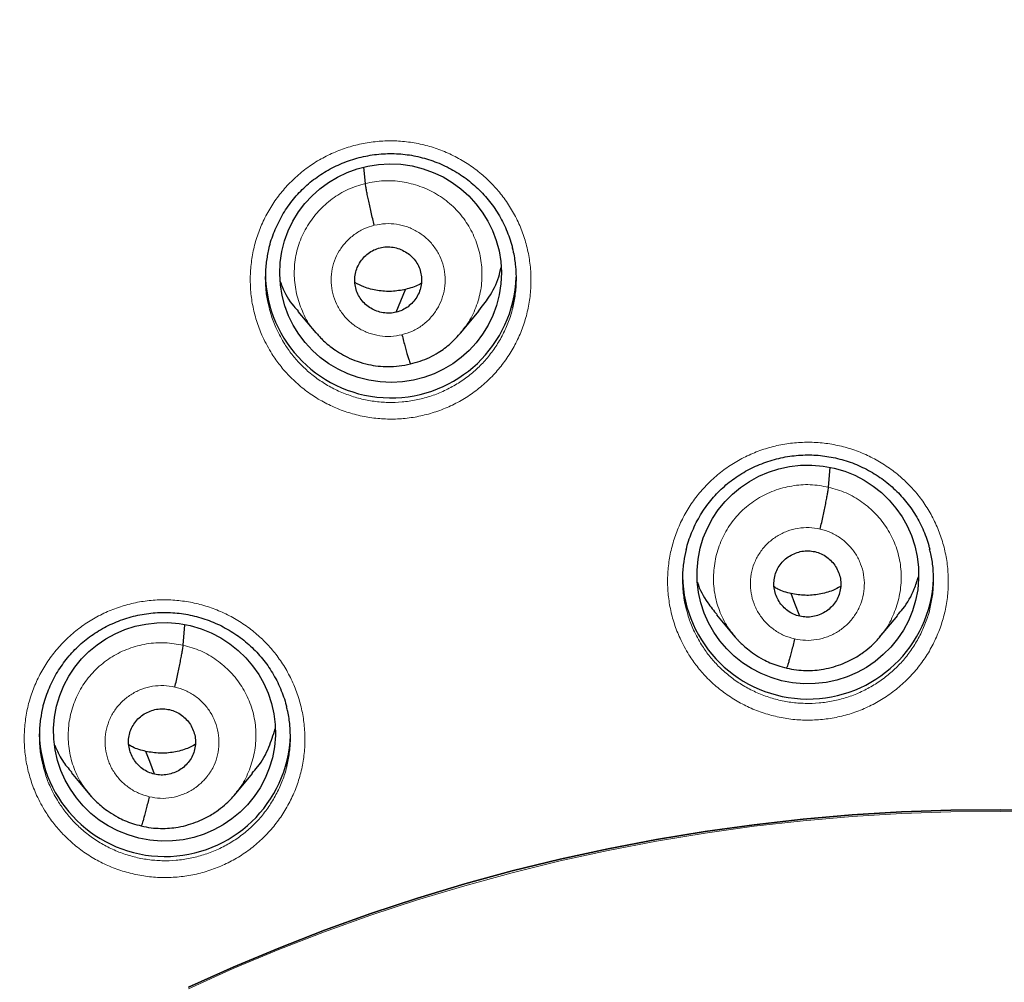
# Model space of a CAD drawing. Header units: millimetres. Extents: x 8 to 1465, y 12 to 1156.
# Tile 72 of 168: x 573 to 586, y 1098 to 1111. Entities that reach past the tile are written whole.
import ezdxf

# ---------------------------------------------------------------- set-up
doc = ezdxf.new("R2010")
doc.units = ezdxf.units.MM

msp = doc.modelspace()

# ---------------------------------------------------------------- linework, layer by layer
at = {"color": 7, "linetype": 'Continuous', "lineweight": 30}
for p, q in [((577.464, 1108.618), (577.443, 1108.84)), ((577.882, 1106.875), (578.008, 1107.184)), ((576.549, 1106.887), (576.793, 1106.594)), ((578.755, 1106.594), (579, 1106.888)), ((583.735, 1104.507), (583.759, 1104.772)), ((582.22, 1102.776), (582.466, 1102.481)), ((574.997, 1102.367), (575.021, 1102.642)), ((584.428, 1102.476), (584.673, 1102.769)), ((582.47, 1102.485), (582.463, 1102.494)), ((573.481, 1100.641), (573.727, 1100.346)), ((575.69, 1100.336), (575.935, 1100.629)), ((573.731, 1100.349), (573.724, 1100.358))]:
    msp.add_line(p, q, dxfattribs=at)
at = {"color": 7, "linetype": 'Continuous', "lineweight": 30, "flags": 128}
for points in [[(583.347, 1102.758), (583.281, 1102.93), (583.229, 1103.065)], [(574.608, 1100.62), (574.543, 1100.792), (574.491, 1100.928)], [(586.726, 1100.127), (586.058, 1100.138), (585.391, 1100.132), (584.723, 1100.109), (584.057, 1100.068), (583.391, 1100.011), (582.728, 1099.936), (582.067, 1099.845), (581.408, 1099.736), (580.753, 1099.61), (580.101, 1099.468), (579.453, 1099.309), (578.81, 1099.133), (578.171, 1098.941), (577.538, 1098.732), (576.911, 1098.507), (576.29, 1098.266), (575.675, 1098.009), (575.068, 1097.737)], [(575.068, 1097.737), (575.675, 1098.009), (576.29, 1098.266), (576.911, 1098.507), (577.538, 1098.732), (578.171, 1098.941), (578.81, 1099.133), (579.453, 1099.309), (580.101, 1099.468), (580.753, 1099.61), (581.408, 1099.736), (582.067, 1099.845), (582.728, 1099.936), (583.391, 1100.011), (584.057, 1100.068), (584.723, 1100.109), (585.391, 1100.132), (586.058, 1100.138), (586.726, 1100.127)]]:
    msp.add_lwpolyline(points, dxfattribs=at)
at = {"color": 252, "linetype": 'Continuous', "lineweight": 0, "flags": 128}
msp.add_lwpolyline([(575.068, 1097.714), (575.675, 1097.987), (576.29, 1098.244), (576.911, 1098.485), (577.538, 1098.709), (578.171, 1098.918), (578.81, 1099.11), (579.453, 1099.286), (580.101, 1099.445), (580.753, 1099.588), (581.408, 1099.713), (582.066, 1099.822), (582.728, 1099.914), (583.391, 1099.988), (584.056, 1100.046), (584.723, 1100.086), (585.39, 1100.109), (586.058, 1100.115), (586.726, 1100.104)], dxfattribs=at)
at = {"color": 7, "linetype": 'Continuous', "lineweight": 30}
for centre, radius, start, end in [((577.809, 1107.415), 1.7, 180.8488, 357.7592), ((583.458, 1103.338), 1.701, 181.4279, 357.5236), ((574.749, 1101.206), 1.701, 181.3779, 357.952)]:
    msp.add_arc(centre, radius, start, end, dxfattribs=at)
for centre, major_axis, ratio in [((577.805, 1107.404), (1.494, -0.143), 0.986246), ((583.456, 1103.325), (1.5, -0.056), 0.987022), ((574.744, 1101.193), (1.489, -0.201), 0.984919)]:
    msp.add_ellipse(centre, major_axis=major_axis, ratio=ratio, dxfattribs=at)
at = {"color": 252, "linetype": 'Continuous', "lineweight": 0}
for points, knots in [([(586.116, 1123.851), (584.724, 1123.816), (581.94, 1123.746), (577.798, 1123.182), (573.72, 1122.287), (569.739, 1121.035), (565.887, 1119.444), (562.193, 1117.525), (558.687, 1115.292), (555.395, 1112.764), (552.343, 1109.961), (549.556, 1106.903), (547.056, 1103.616), (544.861, 1100.124), (542.989, 1096.456), (541.455, 1092.64), (540.271, 1088.705), (539.443, 1084.683), (538.994, 1080.606), (538.875, 1076.973), (539.063, 1074.719), (539.138, 1073.826)], [0, 0, 0, 0, 0.053604, 0.107209, 0.160813, 0.214418, 0.268022, 0.321627, 0.375231, 0.428835, 0.48244, 0.536044, 0.589649, 0.643253, 0.696858, 0.750462, 0.804067, 0.857671, 0.911275, 0.96488, 1, 1, 1, 1]), ([(586.116, 1123.851), (587.508, 1123.816), (590.291, 1123.746), (594.434, 1123.182), (598.512, 1122.287), (602.492, 1121.035), (606.345, 1119.444), (610.038, 1117.525), (613.545, 1115.292), (616.837, 1112.764), (619.888, 1109.961), (622.675, 1106.903), (625.176, 1103.616), (627.371, 1100.124), (629.243, 1096.456), (630.777, 1092.64), (631.961, 1088.705), (632.789, 1084.683), (633.239, 1080.606), (633.356, 1076.897), (633.16, 1074.567), (633.078, 1073.598)], [0, 0, 0, 0, 0.053445, 0.106889, 0.160334, 0.213779, 0.267223, 0.320668, 0.374113, 0.427557, 0.481002, 0.534447, 0.587891, 0.641336, 0.694781, 0.748225, 0.80167, 0.855115, 0.908559, 0.962004, 1, 1, 1, 1]), ([(576.199, 1106.31), (576.155, 1106.385), (576.076, 1106.521), (575.994, 1106.735), (575.939, 1106.941), (575.908, 1107.151), (575.902, 1107.363), (575.919, 1107.575), (575.96, 1107.784), (576.025, 1107.986), (576.113, 1108.18), (576.221, 1108.363), (576.35, 1108.532), (576.497, 1108.686), (576.66, 1108.823), (576.839, 1108.94), (577.029, 1109.037), (577.229, 1109.112), (577.436, 1109.164), (577.648, 1109.193), (577.861, 1109.199), (578.074, 1109.18), (578.284, 1109.138), (578.487, 1109.073), (578.682, 1108.986), (578.866, 1108.877), (579.033, 1108.752), (579.182, 1108.613), (579.316, 1108.459), (579.434, 1108.287), (579.535, 1108.099), (579.614, 1107.902), (579.669, 1107.696), (579.702, 1107.486), (579.71, 1107.274), (579.694, 1107.062), (579.654, 1106.853), (579.591, 1106.65), (579.505, 1106.456), (579.398, 1106.272), (579.271, 1106.102), (579.125, 1105.947), (578.962, 1105.809), (578.785, 1105.69), (578.595, 1105.592), (578.396, 1105.516), (578.189, 1105.462), (577.978, 1105.431), (577.764, 1105.425), (577.551, 1105.441), (577.341, 1105.482), (577.137, 1105.546), (576.941, 1105.632), (576.757, 1105.739), (576.585, 1105.866), (576.435, 1106.006), (576.305, 1106.154), (576.234, 1106.258), (576.199, 1106.31)], [0, 0, 0, 0, 0.021943, 0.039849, 0.057811, 0.075717, 0.093631, 0.111603, 0.129518, 0.147425, 0.16539, 0.183298, 0.201187, 0.219132, 0.23702, 0.254885, 0.272807, 0.290672, 0.308519, 0.326424, 0.344271, 0.362115, 0.380016, 0.39786, 0.415715, 0.433628, 0.451484, 0.468202, 0.484921, 0.502833, 0.520802, 0.538713, 0.556625, 0.574594, 0.592505, 0.610419, 0.628391, 0.646305, 0.664208, 0.682168, 0.70007, 0.717951, 0.735889, 0.75377, 0.771628, 0.789544, 0.807402, 0.825247, 0.843148, 0.860993, 0.878839, 0.896742, 0.914588, 0.93245, 0.950368, 0.96823, 0.984115, 1, 1, 1, 1]), ([(577.464, 1108.618), (577.546, 1108.634), (577.71, 1108.665), (577.962, 1108.648), (578.205, 1108.587), (578.432, 1108.481), (578.634, 1108.332), (578.802, 1108.148), (578.929, 1107.933), (579.012, 1107.699), (579.049, 1107.454), (579.039, 1107.206), (578.977, 1106.966), (578.881, 1106.756), (578.788, 1106.642), (578.748, 1106.592)], [0, 0, 0, 0, 0.078384, 0.15666, 0.23497, 0.313253, 0.391525, 0.469732, 0.547897, 0.626165, 0.704433, 0.782598, 0.860804, 0.939076, 1, 1, 1, 1]), ([(576.797, 1106.597), (576.781, 1106.614), (576.708, 1106.691), (576.617, 1106.86), (576.532, 1107.092), (576.495, 1107.338), (576.505, 1107.585), (576.566, 1107.826), (576.674, 1108.05), (576.824, 1108.249), (577.01, 1108.415), (577.224, 1108.546), (577.384, 1108.594), (577.464, 1108.618)], [0, 0, 0, 0, 0.027655, 0.124772, 0.222017, 0.319261, 0.416378, 0.513546, 0.610796, 0.708059, 0.805356, 0.902611, 1, 1, 1, 1]), ([(577.959, 1106.57), (577.909, 1106.561), (577.81, 1106.542), (577.657, 1106.552), (577.51, 1106.588), (577.372, 1106.653), (577.25, 1106.743), (577.148, 1106.855), (577.069, 1106.985), (577.018, 1107.127), (576.996, 1107.276), (577.004, 1107.426), (577.041, 1107.572), (577.106, 1107.708), (577.197, 1107.829), (577.31, 1107.929), (577.44, 1108.008), (577.537, 1108.037), (577.585, 1108.052)], [0, 0, 0, 0, 0.062503, 0.125005, 0.187506, 0.250005, 0.312506, 0.375004, 0.437505, 0.500002, 0.562502, 0.625001, 0.687503, 0.750002, 0.812504, 0.875, 0.937502, 1, 1, 1, 1]), ([(577.585, 1108.052), (577.635, 1108.061), (577.735, 1108.08), (577.887, 1108.07), (578.035, 1108.034), (578.172, 1107.969), (578.295, 1107.879), (578.397, 1107.767), (578.475, 1107.637), (578.526, 1107.496), (578.548, 1107.347), (578.54, 1107.196), (578.503, 1107.05), (578.438, 1106.914), (578.347, 1106.793), (578.234, 1106.693), (578.104, 1106.614), (578.007, 1106.585), (577.959, 1106.57)], [0, 0, 0, 0, 0.062498, 0.125, 0.187496, 0.249998, 0.312497, 0.374999, 0.437498, 0.499998, 0.562495, 0.624996, 0.687494, 0.749995, 0.812494, 0.874995, 0.937497, 1, 1, 1, 1]), ([(576.16, 1106.941), (576.17, 1106.902), (576.195, 1106.802), (576.261, 1106.633), (576.332, 1106.511), (576.371, 1106.443)], [0, 0, 0, 0, 0.221772, 0.571467, 1, 1, 1, 1]), ([(576.371, 1106.443), (576.402, 1106.397), (576.466, 1106.303), (576.582, 1106.171), (576.716, 1106.045), (576.87, 1105.932), (577.035, 1105.836), (577.21, 1105.759), (577.393, 1105.702), (577.58, 1105.665), (577.771, 1105.65), (577.962, 1105.656), (578.151, 1105.683), (578.336, 1105.731), (578.515, 1105.8), (578.684, 1105.888), (578.842, 1105.994), (578.988, 1106.117), (579.119, 1106.256), (579.232, 1106.409), (579.329, 1106.573), (579.404, 1106.748), (579.447, 1106.869), (579.459, 1106.933), (579.459, 1106.934)], [0, 0, 0, 0, 0.042701, 0.085403, 0.13342, 0.181591, 0.229608, 0.277567, 0.325679, 0.373638, 0.421596, 0.469706, 0.517663, 0.565656, 0.613803, 0.661796, 0.709853, 0.758064, 0.806121, 0.854242, 0.902516, 0.950637, 0.998793, 1, 1, 1, 1]), ([(581.846, 1102.236), (581.803, 1102.31), (581.725, 1102.445), (581.644, 1102.657), (581.59, 1102.862), (581.559, 1103.072), (581.553, 1103.284), (581.571, 1103.495), (581.612, 1103.703), (581.677, 1103.905), (581.765, 1104.099), (581.873, 1104.282), (582.002, 1104.451), (582.15, 1104.605), (582.313, 1104.742), (582.492, 1104.859), (582.682, 1104.956), (582.882, 1105.031), (583.089, 1105.083), (583.301, 1105.112), (583.515, 1105.118), (583.728, 1105.099), (583.938, 1105.057), (584.142, 1104.992), (584.336, 1104.904), (584.52, 1104.796), (584.687, 1104.671), (584.835, 1104.532), (584.969, 1104.378), (585.087, 1104.207), (585.187, 1104.019), (585.266, 1103.822), (585.321, 1103.617), (585.353, 1103.407), (585.361, 1103.195), (585.345, 1102.984), (585.305, 1102.775), (585.241, 1102.573), (585.155, 1102.379), (585.048, 1102.195), (584.92, 1102.025), (584.774, 1101.87), (584.611, 1101.732), (584.434, 1101.613), (584.244, 1101.515), (584.044, 1101.439), (583.838, 1101.385), (583.626, 1101.355), (583.412, 1101.348), (583.199, 1101.365), (582.989, 1101.406), (582.785, 1101.469), (582.589, 1101.555), (582.405, 1101.662), (582.233, 1101.789), (582.083, 1101.929), (581.952, 1102.078), (581.881, 1102.183), (581.846, 1102.236)], [0, 0, 0, 0, 0.021594, 0.039486, 0.057435, 0.075327, 0.093231, 0.111191, 0.129094, 0.146997, 0.164958, 0.182861, 0.200754, 0.218705, 0.236598, 0.254474, 0.272408, 0.290284, 0.308145, 0.326063, 0.343924, 0.361777, 0.379687, 0.39754, 0.415397, 0.433311, 0.451168, 0.467881, 0.484595, 0.502494, 0.52045, 0.53835, 0.556249, 0.574205, 0.592104, 0.610008, 0.62797, 0.645874, 0.663775, 0.681734, 0.699635, 0.717523, 0.735469, 0.753357, 0.771228, 0.789156, 0.807027, 0.824885, 0.842799, 0.860656, 0.87851, 0.89642, 0.914273, 0.932133, 0.95005, 0.96791, 0.983955, 1, 1, 1, 1]), ([(582.463, 1102.494), (582.43, 1102.533), (582.345, 1102.636), (582.252, 1102.833), (582.185, 1103.071), (582.171, 1103.319), (582.204, 1103.565), (582.283, 1103.8), (582.406, 1104.016), (582.571, 1104.203), (582.769, 1104.355), (582.995, 1104.465), (583.237, 1104.529), (583.488, 1104.55), (583.653, 1104.521), (583.735, 1104.507)], [0, 0, 0, 0, 0.04881, 0.128092, 0.207307, 0.286482, 0.365761, 0.445038, 0.524209, 0.603424, 0.682706, 0.761998, 0.841319, 0.920606, 1, 1, 1, 1]), ([(583.735, 1104.507), (583.816, 1104.484), (583.976, 1104.438), (584.193, 1104.31), (584.382, 1104.147), (584.536, 1103.951), (584.647, 1103.728), (584.712, 1103.489), (584.727, 1103.241), (584.694, 1102.995), (584.613, 1102.762), (584.524, 1102.589), (584.45, 1102.509), (584.432, 1102.489)], [0, 0, 0, 0, 0.0970547, 0.1939757, 0.2909389, 0.3878684, 0.4847852, 0.5816207, 0.6784066, 0.775319, 0.8722293, 0.9690111, 1, 1, 1, 1]), ([(583.275, 1102.452), (583.227, 1102.466), (583.129, 1102.494), (582.998, 1102.571), (582.883, 1102.67), (582.79, 1102.789), (582.722, 1102.924), (582.683, 1103.069), (582.672, 1103.219), (582.692, 1103.369), (582.74, 1103.511), (582.816, 1103.642), (582.916, 1103.755), (583.037, 1103.847), (583.173, 1103.914), (583.32, 1103.953), (583.473, 1103.964), (583.573, 1103.947), (583.622, 1103.939)], [0, 0, 0, 0, 0.062503, 0.125005, 0.187506, 0.250006, 0.312507, 0.375003, 0.437504, 0.500003, 0.562502, 0.624999, 0.687501, 0.750002, 0.812504, 0.875, 0.937502, 1, 1, 1, 1]), ([(583.622, 1103.939), (583.671, 1103.925), (583.768, 1103.897), (583.9, 1103.82), (584.015, 1103.721), (584.108, 1103.602), (584.175, 1103.467), (584.215, 1103.322), (584.225, 1103.172), (584.206, 1103.022), (584.157, 1102.88), (584.081, 1102.749), (583.981, 1102.636), (583.861, 1102.544), (583.724, 1102.477), (583.577, 1102.438), (583.425, 1102.426), (583.325, 1102.443), (583.275, 1102.452)], [0, 0, 0, 0, 0.062498, 0.125, 0.187497, 0.249999, 0.3125, 0.374999, 0.437499, 0.499997, 0.562497, 0.624998, 0.687495, 0.749995, 0.812494, 0.874996, 0.937497, 1, 1, 1, 1]), ([(573.135, 1100.107), (573.092, 1100.181), (573.013, 1100.317), (572.933, 1100.53), (572.878, 1100.735), (572.848, 1100.945), (572.841, 1101.157), (572.859, 1101.368), (572.9, 1101.576), (572.966, 1101.778), (573.053, 1101.971), (573.162, 1102.153), (573.291, 1102.322), (573.438, 1102.475), (573.602, 1102.611), (573.78, 1102.728), (573.97, 1102.824), (574.17, 1102.899), (574.377, 1102.951), (574.589, 1102.979), (574.803, 1102.984), (575.016, 1102.965), (575.225, 1102.922), (575.429, 1102.857), (575.624, 1102.769), (575.808, 1102.661), (575.975, 1102.535), (576.124, 1102.396), (576.257, 1102.242), (576.375, 1102.07), (576.475, 1101.882), (576.554, 1101.685), (576.609, 1101.48), (576.641, 1101.27), (576.65, 1101.058), (576.633, 1100.847), (576.593, 1100.639), (576.53, 1100.436), (576.443, 1100.243), (576.336, 1100.06), (576.209, 1099.89), (576.062, 1099.735), (575.9, 1099.598), (575.723, 1099.48), (575.533, 1099.383), (575.333, 1099.307), (575.127, 1099.253), (574.915, 1099.223), (574.701, 1099.217), (574.488, 1099.234), (574.278, 1099.276), (574.074, 1099.34), (573.878, 1099.425), (573.694, 1099.533), (573.522, 1099.66), (573.372, 1099.8), (573.241, 1099.949), (573.17, 1100.055), (573.135, 1100.107)], [0, 0, 0, 0, 0.021695, 0.039597, 0.057557, 0.07546, 0.093363, 0.111324, 0.129228, 0.147122, 0.165074, 0.182968, 0.200845, 0.21878, 0.236658, 0.254519, 0.272438, 0.2903, 0.308153, 0.326064, 0.343917, 0.361773, 0.379687, 0.397543, 0.415412, 0.433338, 0.451207, 0.467955, 0.484702, 0.502606, 0.520567, 0.538471, 0.556375, 0.574336, 0.59224, 0.610142, 0.628101, 0.646003, 0.663892, 0.681839, 0.699728, 0.7176, 0.735529, 0.753402, 0.77126, 0.789175, 0.807033, 0.824886, 0.842796, 0.860649, 0.878509, 0.896425, 0.914284, 0.932158, 0.95009, 0.967964, 0.983982, 1, 1, 1, 1]), ([(581.81, 1102.861), (581.819, 1102.823), (581.843, 1102.724), (581.909, 1102.557), (581.979, 1102.436), (582.017, 1102.37)], [0, 0, 0, 0, 0.218794, 0.572783, 1, 1, 1, 1]), ([(582.017, 1102.37), (582.048, 1102.322), (582.112, 1102.228), (582.229, 1102.095), (582.363, 1101.969), (582.517, 1101.856), (582.682, 1101.76), (582.857, 1101.683), (583.039, 1101.626), (583.227, 1101.59), (583.417, 1101.575), (583.609, 1101.581), (583.798, 1101.608), (583.983, 1101.656), (584.162, 1101.725), (584.331, 1101.812), (584.49, 1101.919), (584.636, 1102.042), (584.767, 1102.181), (584.88, 1102.333), (584.977, 1102.497), (585.052, 1102.672), (585.095, 1102.793), (585.108, 1102.857), (585.108, 1102.859)], [0, 0, 0, 0, 0.043065, 0.086131, 0.134069, 0.18216, 0.230098, 0.278007, 0.326069, 0.373979, 0.421901, 0.469976, 0.517899, 0.565858, 0.613972, 0.661932, 0.70994, 0.758102, 0.806111, 0.854159, 0.90236, 0.950407, 0.998467, 1, 1, 1, 1]), ([(573.724, 1100.358), (573.692, 1100.397), (573.606, 1100.5), (573.513, 1100.697), (573.447, 1100.935), (573.432, 1101.183), (573.465, 1101.429), (573.544, 1101.664), (573.668, 1101.879), (573.832, 1102.066), (574.031, 1102.217), (574.256, 1102.327), (574.499, 1102.39), (574.75, 1102.41), (574.914, 1102.381), (574.997, 1102.367)], [0, 0, 0, 0, 0.048734, 0.128023, 0.207245, 0.286427, 0.365712, 0.444995, 0.524172, 0.603392, 0.682681, 0.761979, 0.841306, 0.9206, 1, 1, 1, 1]), ([(574.997, 1102.367), (575.077, 1102.344), (575.238, 1102.298), (575.454, 1102.17), (575.643, 1102.007), (575.797, 1101.81), (575.908, 1101.587), (575.974, 1101.348), (575.988, 1101.1), (575.956, 1100.854), (575.875, 1100.621), (575.786, 1100.449), (575.712, 1100.369), (575.695, 1100.35)], [0, 0, 0, 0, 0.0971, 0.194067, 0.291077, 0.388052, 0.485015, 0.581896, 0.678729, 0.775688, 0.872644, 0.96947, 1, 1, 1, 1]), ([(574.537, 1100.314), (574.488, 1100.328), (574.391, 1100.357), (574.259, 1100.434), (574.145, 1100.532), (574.052, 1100.652), (573.984, 1100.787), (573.944, 1100.932), (573.934, 1101.082), (573.953, 1101.231), (574.002, 1101.374), (574.078, 1101.504), (574.178, 1101.617), (574.299, 1101.709), (574.435, 1101.776), (574.582, 1101.814), (574.734, 1101.825), (574.834, 1101.808), (574.884, 1101.8)], [0, 0, 0, 0, 0.062498, 0.1249997, 0.187497, 0.2499992, 0.3125009, 0.3749998, 0.4374997, 0.4999977, 0.5624969, 0.6249978, 0.6874946, 0.749995, 0.812494, 0.8749954, 0.9374974, 1, 1, 1, 1]), ([(574.884, 1101.8), (574.933, 1101.786), (575.03, 1101.758), (575.161, 1101.681), (575.276, 1101.582), (575.368, 1101.463), (575.435, 1101.328), (575.474, 1101.182), (575.485, 1101.032), (575.467, 1100.882), (575.428, 1100.76), (575.388, 1100.686), (575.367, 1100.653), (575.358, 1100.639), (575.349, 1100.626), (575.341, 1100.616), (575.334, 1100.606), (575.326, 1100.595), (575.307, 1100.57), (575.274, 1100.532), (575.23, 1100.491), (575.187, 1100.455), (575.152, 1100.43), (575.087, 1100.388), (574.986, 1100.338), (574.839, 1100.299), (574.686, 1100.287), (574.587, 1100.305), (574.537, 1100.314)], [0, 0, 0, 0, 0.062596, 0.124975, 0.187333, 0.249627, 0.311862, 0.374265, 0.436877, 0.499525, 0.562168, 0.59721, 0.604092, 0.610973, 0.617852, 0.624728, 0.626476, 0.632351, 0.642131, 0.665899, 0.695289, 0.716951, 0.735147, 0.74988, 0.81238, 0.874897, 0.937371, 1, 1, 1, 1]), ([(573.1, 1100.736), (573.11, 1100.697), (573.134, 1100.598), (573.2, 1100.43), (573.27, 1100.308), (573.308, 1100.242)], [0, 0, 0, 0, 0.220137, 0.572727, 1, 1, 1, 1]), ([(573.308, 1100.242), (573.34, 1100.195), (573.403, 1100.101), (573.52, 1099.967), (573.655, 1099.842), (573.808, 1099.728), (573.973, 1099.631), (574.149, 1099.554), (574.331, 1099.497), (574.519, 1099.46), (574.709, 1099.445), (574.901, 1099.45), (575.09, 1099.477), (575.275, 1099.525), (575.453, 1099.592), (575.623, 1099.68), (575.781, 1099.785), (575.927, 1099.908), (576.058, 1100.046), (576.171, 1100.198), (576.268, 1100.362), (576.343, 1100.536), (576.387, 1100.658), (576.399, 1100.722), (576.399, 1100.724)], [0, 0, 0, 0, 0.042998, 0.085996, 0.133979, 0.182115, 0.230099, 0.278028, 0.32611, 0.374039, 0.421953, 0.47002, 0.517934, 0.565861, 0.61394, 0.661866, 0.709832, 0.75795, 0.805915, 0.85393, 0.902097, 0.950111, 0.998163, 1, 1, 1, 1])]:
    msp.add_open_spline(points, degree=3, knots=knots, dxfattribs=at)
at = {"color": 7, "linetype": 'Continuous', "lineweight": 30}
for points, knots in [([(541.036, 1079.387), (541.045, 1079.488), (541.071, 1079.792), (541.124, 1080.296), (541.194, 1080.899), (541.273, 1081.501), (541.36, 1082.102), (541.455, 1082.702), (541.559, 1083.301), (541.671, 1083.898), (541.792, 1084.494), (541.92, 1085.087), (542.057, 1085.68), (542.203, 1086.27), (542.356, 1086.858), (542.518, 1087.444), (542.687, 1088.028), (542.865, 1088.609), (543.051, 1089.189), (543.245, 1089.765), (543.447, 1090.339), (543.657, 1090.91), (543.875, 1091.478), (544.101, 1092.044), (544.335, 1092.606), (544.576, 1093.165), (544.826, 1093.721), (545.083, 1094.273), (545.347, 1094.822), (545.62, 1095.367), (545.899, 1095.908), (546.187, 1096.446), (546.482, 1096.98), (546.784, 1097.51), (547.094, 1098.035), (547.41, 1098.557), (547.734, 1099.074), (548.066, 1099.587), (548.404, 1100.095), (548.75, 1100.599), (549.102, 1101.098), (549.461, 1101.592), (549.828, 1102.081), (550.201, 1102.566), (550.58, 1103.045), (550.967, 1103.519), (551.36, 1103.988), (551.759, 1104.452), (552.165, 1104.91), (552.577, 1105.363), (552.995, 1105.81), (553.42, 1106.252), (553.851, 1106.688), (554.287, 1107.118), (554.73, 1107.542), (555.179, 1107.96), (555.633, 1108.372), (556.093, 1108.778), (556.559, 1109.177), (557.03, 1109.571), (557.507, 1109.958), (557.989, 1110.339), (558.476, 1110.713), (558.968, 1111.08), (559.466, 1111.441), (559.968, 1111.795), (560.476, 1112.143), (560.988, 1112.483), (561.504, 1112.817), (562.026, 1113.144), (562.552, 1113.464), (563.082, 1113.776), (563.617, 1114.082), (564.156, 1114.38), (564.699, 1114.671), (565.246, 1114.955), (565.796, 1115.231), (566.351, 1115.5), (566.909, 1115.761), (567.471, 1116.015), (568.037, 1116.262), (568.605, 1116.5), (569.177, 1116.731), (569.753, 1116.955), (570.331, 1117.17), (570.912, 1117.378), (571.496, 1117.578), (572.083, 1117.771), (572.672, 1117.955), (573.264, 1118.131), (573.859, 1118.3), (574.455, 1118.46), (575.054, 1118.613), (575.655, 1118.757), (576.258, 1118.893), (576.863, 1119.022), (577.469, 1119.142), (578.077, 1119.254), (578.686, 1119.357), (579.297, 1119.453), (579.91, 1119.54), (580.523, 1119.62), (581.137, 1119.69), (581.753, 1119.753), (582.369, 1119.808), (582.986, 1119.854), (583.603, 1119.892), (584.221, 1119.921), (584.839, 1119.942), (585.447, 1119.955), (585.872, 1119.959), (586.092, 1119.959), (586.116, 1119.959)], [0, 0, 0, 0, 0.004644, 0.013856, 0.023069, 0.032281, 0.041493, 0.050705, 0.059918, 0.06913, 0.078342, 0.087554, 0.096766, 0.105979, 0.115191, 0.124403, 0.133615, 0.142827, 0.152039, 0.161251, 0.170463, 0.179675, 0.188887, 0.198099, 0.207311, 0.216523, 0.225735, 0.234946, 0.244158, 0.25337, 0.262582, 0.271793, 0.281005, 0.290217, 0.299428, 0.30864, 0.317851, 0.327063, 0.336274, 0.345486, 0.354697, 0.363908, 0.37312, 0.382331, 0.391542, 0.400753, 0.409964, 0.419175, 0.428386, 0.437597, 0.446808, 0.456019, 0.46523, 0.474441, 0.483652, 0.492863, 0.502073, 0.511284, 0.520495, 0.529705, 0.538916, 0.548127, 0.557337, 0.566548, 0.575758, 0.584968, 0.594179, 0.603389, 0.612599, 0.62181, 0.63102, 0.64023, 0.64944, 0.65865, 0.667861, 0.677071, 0.686281, 0.695491, 0.704701, 0.713911, 0.723121, 0.73233, 0.74154, 0.75075, 0.75996, 0.76917, 0.77838, 0.787589, 0.796799, 0.806009, 0.815218, 0.824428, 0.833638, 0.842847, 0.852057, 0.861267, 0.870476, 0.879686, 0.888895, 0.898105, 0.907315, 0.916524, 0.925734, 0.934943, 0.944153, 0.953362, 0.962572, 0.971781, 0.980991, 0.9902, 0.998925, 1, 1, 1, 1]), ([(586.116, 1119.959), (586.224, 1119.958), (586.538, 1119.958), (587.058, 1119.95), (587.677, 1119.934), (588.295, 1119.909), (588.912, 1119.875), (589.53, 1119.833), (590.146, 1119.784), (590.762, 1119.725), (591.377, 1119.659), (591.991, 1119.584), (592.603, 1119.501), (593.215, 1119.41), (593.825, 1119.311), (594.434, 1119.203), (595.041, 1119.088), (595.647, 1118.964), (596.251, 1118.832), (596.853, 1118.692), (597.453, 1118.544), (598.051, 1118.388), (598.646, 1118.223), (599.239, 1118.051), (599.83, 1117.871), (600.418, 1117.683), (601.004, 1117.488), (601.587, 1117.284), (602.167, 1117.072), (602.744, 1116.853), (603.317, 1116.626), (603.888, 1116.392), (604.455, 1116.149), (605.019, 1115.899), (605.579, 1115.642), (606.136, 1115.377), (606.689, 1115.105), (607.238, 1114.825), (607.783, 1114.538), (608.324, 1114.244), (608.861, 1113.942), (609.394, 1113.633), (609.922, 1113.318), (610.446, 1112.995), (610.965, 1112.665), (611.48, 1112.328), (611.99, 1111.984), (612.495, 1111.634), (612.995, 1111.276), (613.49, 1110.912), (613.98, 1110.542), (614.465, 1110.165), (614.944, 1109.781), (615.419, 1109.391), (615.887, 1108.995), (616.35, 1108.592), (616.808, 1108.183), (617.259, 1107.769), (617.705, 1107.348), (618.145, 1106.921), (618.579, 1106.488), (619.007, 1106.05), (619.429, 1105.606), (619.845, 1105.156), (620.254, 1104.701), (620.657, 1104.24), (621.053, 1103.774), (621.443, 1103.302), (621.826, 1102.826), (622.203, 1102.344), (622.573, 1101.857), (622.936, 1101.366), (623.292, 1100.869), (623.641, 1100.368), (623.984, 1099.862), (624.319, 1099.352), (624.647, 1098.837), (624.968, 1098.318), (625.281, 1097.795), (625.587, 1097.267), (625.886, 1096.736), (626.178, 1096.2), (626.461, 1095.66), (626.738, 1095.117), (627.007, 1094.57), (627.268, 1094.02), (627.521, 1093.466), (627.767, 1092.909), (628.005, 1092.348), (628.235, 1091.785), (628.457, 1091.218), (628.671, 1090.649), (628.878, 1090.076), (629.076, 1089.501), (629.267, 1088.923), (629.449, 1088.343), (629.623, 1087.761), (629.789, 1087.176), (629.947, 1086.589), (630.097, 1085.999), (630.238, 1085.408), (630.371, 1084.815), (630.496, 1084.221), (630.613, 1083.624), (630.721, 1083.027), (630.821, 1082.427), (630.913, 1081.827), (630.996, 1081.225), (631.071, 1080.623), (631.137, 1080.019), (631.183, 1079.552), (631.205, 1079.287), (631.21, 1079.223)], [0, 0, 0, 0, 0.00481, 0.013996, 0.023183, 0.03237, 0.041556, 0.050743, 0.05993, 0.069116, 0.078303, 0.087489, 0.096676, 0.105863, 0.115049, 0.124236, 0.133423, 0.142609, 0.151796, 0.160983, 0.17017, 0.179356, 0.188543, 0.19773, 0.206917, 0.216104, 0.22529, 0.234477, 0.243664, 0.252851, 0.262038, 0.271225, 0.280412, 0.289599, 0.298786, 0.307973, 0.31716, 0.326347, 0.335534, 0.344721, 0.353909, 0.363096, 0.372283, 0.38147, 0.390658, 0.399845, 0.409032, 0.41822, 0.427407, 0.436595, 0.445782, 0.45497, 0.464157, 0.473345, 0.482533, 0.49172, 0.500908, 0.510096, 0.519284, 0.528472, 0.537659, 0.546847, 0.556035, 0.565223, 0.574411, 0.583599, 0.592788, 0.601976, 0.611164, 0.620352, 0.62954, 0.638729, 0.647917, 0.657105, 0.666294, 0.675482, 0.684671, 0.693859, 0.703048, 0.712237, 0.721425, 0.730614, 0.739803, 0.748991, 0.75818, 0.767369, 0.776558, 0.785747, 0.794936, 0.804125, 0.813314, 0.822503, 0.831692, 0.840881, 0.85007, 0.859259, 0.868448, 0.877637, 0.886827, 0.896016, 0.905205, 0.914394, 0.923584, 0.932773, 0.941962, 0.951152, 0.960341, 0.96953, 0.97872, 0.987909, 0.997098, 1, 1, 1, 1]), ([(576.159, 1107.744), (576.161, 1107.752), (576.172, 1107.799), (576.199, 1107.883), (576.242, 1107.996), (576.293, 1108.105), (576.351, 1108.21), (576.417, 1108.311), (576.489, 1108.406), (576.567, 1108.495), (576.65, 1108.578), (576.739, 1108.653), (576.834, 1108.723), (576.934, 1108.787), (577.04, 1108.844), (577.149, 1108.893), (577.263, 1108.936), (577.379, 1108.97), (577.497, 1108.996), (577.616, 1109.014), (577.735, 1109.023), (577.854, 1109.024), (577.972, 1109.016), (578.089, 1109.001), (578.206, 1108.976), (578.321, 1108.944), (578.434, 1108.904), (578.544, 1108.856), (578.651, 1108.8), (578.754, 1108.737), (578.852, 1108.667), (578.944, 1108.591), (579.03, 1108.509), (579.11, 1108.422), (579.183, 1108.329), (579.249, 1108.231), (579.309, 1108.128), (579.362, 1108.021), (579.406, 1107.91), (579.438, 1107.817), (579.452, 1107.76), (579.456, 1107.742)], [0, 0, 0, 0, 0.005721, 0.032431, 0.05933, 0.086326, 0.113315, 0.140176, 0.166825, 0.193189, 0.219232, 0.245141, 0.271275, 0.297659, 0.324247, 0.350982, 0.377801, 0.404628, 0.431383, 0.458008, 0.484461, 0.510717, 0.536754, 0.562877, 0.589183, 0.615652, 0.642251, 0.66894, 0.695672, 0.722385, 0.749028, 0.775565, 0.801967, 0.828189, 0.854371, 0.880746, 0.907288, 0.933963, 0.960729, 0.987539, 1, 1, 1, 1]), ([(577.585, 1108.052), (577.578, 1108.082), (577.563, 1108.141), (577.542, 1108.231), (577.522, 1108.317), (577.504, 1108.399), (577.489, 1108.472), (577.477, 1108.534), (577.468, 1108.585), (577.465, 1108.607), (577.464, 1108.618)], [0, 0, 0, 0, 0.123777, 0.248411, 0.373764, 0.499411, 0.625026, 0.750524, 0.875613, 1, 1, 1, 1]), ([(576.158, 1107.745), (576.146, 1107.689), (576.119, 1107.571), (576.106, 1107.387), (576.112, 1107.197), (576.131, 1107.047), (576.154, 1106.964), (576.16, 1106.941)], [0, 0, 0, 0, 0.2126604, 0.4469294, 0.6804542, 0.9138705, 1, 1, 1, 1]), ([(577.882, 1106.875), (577.853, 1106.869), (577.794, 1106.858), (577.705, 1106.866), (577.618, 1106.888), (577.538, 1106.927), (577.466, 1106.979), (577.405, 1107.044), (577.359, 1107.12), (577.33, 1107.203), (577.317, 1107.29), (577.321, 1107.378), (577.344, 1107.463), (577.383, 1107.543), (577.436, 1107.614), (577.501, 1107.674), (577.577, 1107.721), (577.634, 1107.739), (577.662, 1107.747)], [0, 0, 0, 0, 0.062616, 0.12509, 0.187744, 0.250477, 0.313046, 0.375342, 0.437604, 0.499999, 0.562395, 0.624657, 0.686953, 0.749522, 0.812255, 0.87491, 0.937384, 1, 1, 1, 1]), ([(577.662, 1107.747), (577.691, 1107.753), (577.75, 1107.764), (577.839, 1107.757), (577.926, 1107.734), (578.007, 1107.695), (578.079, 1107.643), (578.139, 1107.578), (578.185, 1107.502), (578.215, 1107.419), (578.228, 1107.332), (578.223, 1107.244), (578.201, 1107.159), (578.162, 1107.079), (578.109, 1107.008), (578.043, 1106.948), (577.967, 1106.901), (577.911, 1106.883), (577.882, 1106.875)], [0, 0, 0, 0, 0.062616, 0.12509, 0.187745, 0.250478, 0.313047, 0.375343, 0.437605, 0.5, 0.562396, 0.624658, 0.686954, 0.749523, 0.812256, 0.87491, 0.937384, 1, 1, 1, 1]), ([(579.459, 1106.934), (579.472, 1106.995), (579.498, 1107.117), (579.512, 1107.306), (579.503, 1107.496), (579.484, 1107.642), (579.461, 1107.723), (579.456, 1107.743)], [0, 0, 0, 0, 0.2271968, 0.4594737, 0.6917303, 0.924727, 1, 1, 1, 1]), ([(578.996, 1106.891), (579.044, 1106.952), (579.158, 1107.092), (579.259, 1107.295), (579.291, 1107.437), (579.3, 1107.478)], [0, 0, 0, 0, 0.347921, 0.810465, 1, 1, 1, 1]), ([(576.311, 1107.292), (576.319, 1107.269), (576.36, 1107.148), (576.443, 1107.009), (576.533, 1106.913), (576.553, 1106.891)], [0, 0, 0, 0, 0.159329, 0.814369, 1, 1, 1, 1]), ([(578.008, 1107.184), (577.945, 1107.172), (577.82, 1107.149), (577.628, 1107.165), (577.459, 1107.206), (577.362, 1107.256), (577.321, 1107.277)], [0, 0, 0, 0, 0.269319, 0.53803, 0.807514, 1, 1, 1, 1]), ([(578.222, 1107.268), (578.21, 1107.261), (578.146, 1107.22), (578.07, 1107.2), (578.008, 1107.184)], [0, 0, 0, 0, 0.172135, 1, 1, 1, 1]), ([(576.79, 1106.605), (576.795, 1106.599), (576.806, 1106.586), (576.832, 1106.556), (576.873, 1106.513), (576.933, 1106.455), (577.014, 1106.39), (577.112, 1106.323), (577.227, 1106.261), (577.359, 1106.206), (577.497, 1106.167), (577.638, 1106.144), (577.776, 1106.136), (577.924, 1106.144), (578.023, 1106.165), (578.074, 1106.177)], [0, 0, 0, 0, 0.0167284, 0.039125, 0.0839229, 0.1424669, 0.2148662, 0.3012032, 0.3897325, 0.4893907, 0.600175, 0.6905766, 0.7872403, 0.8902744, 1, 1, 1, 1]), ([(577.959, 1106.57), (577.966, 1106.541), (577.981, 1106.484), (578.002, 1106.404), (578.022, 1106.332), (578.04, 1106.271), (578.055, 1106.224), (578.067, 1106.191), (578.072, 1106.182), (578.074, 1106.178)], [0, 0, 0, 0, 0.147503, 0.294027, 0.439869, 0.5851, 0.730028, 0.875314, 1, 1, 1, 1]), ([(578.074, 1106.177), (578.118, 1106.187), (578.207, 1106.209), (578.333, 1106.262), (578.473, 1106.338), (578.621, 1106.447), (578.713, 1106.55), (578.759, 1106.601)], [0, 0, 0, 0, 0.165886, 0.331856, 0.498244, 0.748648, 1, 1, 1, 1]), ([(581.808, 1103.663), (581.811, 1103.672), (581.821, 1103.72), (581.849, 1103.805), (581.892, 1103.917), (581.944, 1104.026), (582.002, 1104.132), (582.068, 1104.232), (582.14, 1104.327), (582.218, 1104.416), (582.302, 1104.498), (582.391, 1104.574), (582.486, 1104.644), (582.587, 1104.707), (582.692, 1104.764), (582.802, 1104.814), (582.915, 1104.856), (583.032, 1104.89), (583.15, 1104.916), (583.269, 1104.934), (583.388, 1104.943), (583.507, 1104.944), (583.625, 1104.936), (583.742, 1104.92), (583.858, 1104.896), (583.974, 1104.864), (584.087, 1104.824), (584.197, 1104.776), (584.304, 1104.72), (584.407, 1104.657), (584.504, 1104.587), (584.596, 1104.511), (584.682, 1104.43), (584.761, 1104.342), (584.834, 1104.25), (584.9, 1104.152), (584.96, 1104.049), (585.012, 1103.942), (585.057, 1103.831), (585.088, 1103.739), (585.101, 1103.683), (585.106, 1103.666)], [0, 0, 0, 0, 0.006391, 0.033101, 0.060001, 0.087001, 0.113994, 0.140861, 0.167516, 0.193888, 0.219939, 0.245858, 0.272002, 0.298394, 0.324989, 0.351731, 0.378555, 0.405387, 0.432145, 0.458775, 0.485232, 0.511493, 0.537535, 0.56366, 0.589968, 0.616436, 0.643035, 0.669721, 0.696449, 0.723156, 0.749793, 0.776323, 0.802718, 0.828932, 0.855105, 0.881471, 0.908007, 0.934677, 0.961439, 0.988245, 1, 1, 1, 1]), ([(583.622, 1103.939), (583.629, 1103.969), (583.643, 1104.028), (583.663, 1104.117), (583.681, 1104.203), (583.697, 1104.284), (583.712, 1104.358), (583.723, 1104.421), (583.731, 1104.474), (583.734, 1104.496), (583.735, 1104.507)], [0, 0, 0, 0, 0.124077, 0.248442, 0.373647, 0.499494, 0.625416, 0.750835, 0.875528, 1, 1, 1, 1]), ([(581.807, 1103.664), (581.795, 1103.609), (581.769, 1103.491), (581.755, 1103.308), (581.761, 1103.119), (581.78, 1102.969), (581.803, 1102.884), (581.81, 1102.861)], [0, 0, 0, 0, 0.2100509, 0.4439935, 0.6771931, 0.9102499, 1, 1, 1, 1]), ([(583.347, 1102.758), (583.318, 1102.766), (583.261, 1102.782), (583.184, 1102.829), (583.118, 1102.888), (583.063, 1102.958), (583.023, 1103.037), (582.999, 1103.122), (582.993, 1103.21), (583.005, 1103.297), (583.033, 1103.381), (583.077, 1103.457), (583.136, 1103.523), (583.208, 1103.576), (583.288, 1103.616), (583.374, 1103.64), (583.463, 1103.648), (583.522, 1103.638), (583.551, 1103.633)], [0, 0, 0, 0, 0.062617, 0.125094, 0.187749, 0.250483, 0.313051, 0.375348, 0.437612, 0.500008, 0.562402, 0.62466, 0.686951, 0.749518, 0.812252, 0.874908, 0.937385, 1, 1, 1, 1]), ([(583.551, 1103.633), (583.58, 1103.625), (583.637, 1103.609), (583.713, 1103.562), (583.78, 1103.503), (583.834, 1103.433), (583.875, 1103.354), (583.899, 1103.269), (583.905, 1103.181), (583.893, 1103.094), (583.865, 1103.01), (583.821, 1102.934), (583.761, 1102.868), (583.69, 1102.815), (583.61, 1102.775), (583.524, 1102.751), (583.434, 1102.743), (583.376, 1102.753), (583.347, 1102.758)], [0, 0, 0, 0, 0.062617, 0.125094, 0.18775, 0.250483, 0.313052, 0.375349, 0.437613, 0.500009, 0.562402, 0.62466, 0.686952, 0.749518, 0.812252, 0.874909, 0.937385, 1, 1, 1, 1]), ([(585.108, 1102.859), (585.121, 1102.919), (585.147, 1103.041), (585.161, 1103.229), (585.153, 1103.418), (585.134, 1103.565), (585.111, 1103.647), (585.105, 1103.667)], [0, 0, 0, 0, 0.225374, 0.457412, 0.689383, 0.922092, 1, 1, 1, 1]), ([(581.961, 1103.22), (581.961, 1103.219), (581.988, 1103.119), (582.074, 1102.965), (582.182, 1102.833), (582.226, 1102.78)], [0, 0, 0, 0, 0.004473, 0.603838, 1, 1, 1, 1]), ([(584.667, 1102.774), (584.693, 1102.802), (584.789, 1102.906), (584.887, 1103.084), (584.935, 1103.238), (584.952, 1103.294)], [0, 0, 0, 0, 0.191537, 0.70708, 1, 1, 1, 1]), ([(583.229, 1103.065), (583.167, 1103.081), (583.086, 1103.101), (583.016, 1103.145), (583, 1103.155)], [0, 0, 0, 0, 0.76983, 1, 1, 1, 1]), ([(583.899, 1103.161), (583.864, 1103.143), (583.773, 1103.094), (583.61, 1103.052), (583.418, 1103.033), (583.292, 1103.055), (583.229, 1103.065)], [0, 0, 0, 0, 0.172545, 0.448689, 0.724038, 1, 1, 1, 1]), ([(573.099, 1101.535), (573.101, 1101.544), (573.112, 1101.592), (573.14, 1101.677), (573.183, 1101.789), (573.234, 1101.898), (573.293, 1102.003), (573.359, 1102.103), (573.431, 1102.198), (573.509, 1102.287), (573.593, 1102.369), (573.682, 1102.444), (573.777, 1102.514), (573.877, 1102.577), (573.982, 1102.633), (574.092, 1102.683), (574.206, 1102.725), (574.322, 1102.759), (574.44, 1102.784), (574.559, 1102.802), (574.678, 1102.811), (574.797, 1102.811), (574.915, 1102.803), (575.032, 1102.787), (575.149, 1102.763), (575.264, 1102.73), (575.377, 1102.69), (575.487, 1102.641), (575.594, 1102.586), (575.697, 1102.522), (575.795, 1102.453), (575.887, 1102.376), (575.972, 1102.294), (576.052, 1102.207), (576.125, 1102.114), (576.191, 1102.016), (576.251, 1101.913), (576.303, 1101.806), (576.348, 1101.695), (576.379, 1101.603), (576.393, 1101.546), (576.397, 1101.529)], [0, 0, 0, 0, 0.006458, 0.033152, 0.060034, 0.087016, 0.113991, 0.14084, 0.167477, 0.193831, 0.219865, 0.245766, 0.271893, 0.29827, 0.324851, 0.351579, 0.378391, 0.405213, 0.431964, 0.458587, 0.485039, 0.511296, 0.537334, 0.563458, 0.589763, 0.616228, 0.642822, 0.669505, 0.696229, 0.722932, 0.749567, 0.776094, 0.802488, 0.828702, 0.854872, 0.881234, 0.907763, 0.934424, 0.961176, 0.98797, 1, 1, 1, 1]), ([(582.458, 1102.491), (582.461, 1102.488), (582.469, 1102.479), (582.488, 1102.457), (582.521, 1102.422), (582.571, 1102.373), (582.643, 1102.31), (582.736, 1102.24), (582.838, 1102.178), (582.945, 1102.127), (583.051, 1102.086), (583.128, 1102.068), (583.168, 1102.058)], [0, 0, 0, 0, 0.018712, 0.055671, 0.10518, 0.192081, 0.303544, 0.439832, 0.601063, 0.722546, 0.855396, 1, 1, 1, 1]), ([(583.168, 1102.057), (583.212, 1102.048), (583.298, 1102.03), (583.427, 1102.022), (583.549, 1102.025), (583.676, 1102.042), (583.805, 1102.072), (583.932, 1102.116), (584.059, 1102.175), (584.181, 1102.248), (584.291, 1102.334), (584.375, 1102.413), (584.419, 1102.465), (584.438, 1102.488)], [0, 0, 0, 0, 0.095803, 0.186824, 0.273325, 0.355425, 0.458078, 0.552969, 0.640072, 0.756077, 0.854653, 0.9359, 1, 1, 1, 1]), ([(583.275, 1102.452), (583.268, 1102.423), (583.255, 1102.365), (583.235, 1102.285), (583.216, 1102.213), (583.2, 1102.152), (583.185, 1102.104), (583.174, 1102.071), (583.17, 1102.062), (583.168, 1102.058)], [0, 0, 0, 0, 0.146835, 0.292981, 0.438643, 0.583801, 0.728681, 0.873872, 1, 1, 1, 1]), ([(574.884, 1101.8), (574.891, 1101.829), (574.905, 1101.889), (574.924, 1101.978), (574.943, 1102.064), (574.959, 1102.145), (574.973, 1102.218), (574.985, 1102.281), (574.993, 1102.334), (574.996, 1102.356), (574.997, 1102.367)], [0, 0, 0, 0, 0.124386, 0.248832, 0.373952, 0.499624, 0.625356, 0.750646, 0.875341, 1, 1, 1, 1]), ([(573.098, 1101.536), (573.086, 1101.481), (573.06, 1101.364), (573.046, 1101.182), (573.052, 1100.992), (573.071, 1100.843), (573.094, 1100.759), (573.1, 1100.736)], [0, 0, 0, 0, 0.209026, 0.443649, 0.677527, 0.911399, 1, 1, 1, 1]), ([(574.608, 1100.62), (574.58, 1100.628), (574.522, 1100.644), (574.446, 1100.691), (574.379, 1100.75), (574.325, 1100.82), (574.285, 1100.899), (574.26, 1100.984), (574.254, 1101.072), (574.266, 1101.159), (574.294, 1101.243), (574.339, 1101.319), (574.398, 1101.385), (574.469, 1101.438), (574.549, 1101.477), (574.635, 1101.501), (574.725, 1101.509), (574.783, 1101.499), (574.813, 1101.494)], [0, 0, 0, 0, 0.062618, 0.125098, 0.187756, 0.25049, 0.313058, 0.375352, 0.437616, 0.500013, 0.562405, 0.62466, 0.686947, 0.749512, 0.812246, 0.874906, 0.937385, 1, 1, 1, 1]), ([(574.813, 1101.494), (574.841, 1101.486), (574.898, 1101.469), (574.975, 1101.423), (575.041, 1101.364), (575.096, 1101.293), (575.136, 1101.214), (575.16, 1101.13), (575.166, 1101.042), (575.155, 1100.954), (575.126, 1100.871), (575.082, 1100.795), (575.023, 1100.729), (574.952, 1100.676), (574.871, 1100.636), (574.786, 1100.613), (574.696, 1100.604), (574.637, 1100.614), (574.608, 1100.62)], [0, 0, 0, 0, 0.0626182, 0.1250981, 0.1877563, 0.2504905, 0.3130584, 0.3753534, 0.4376174, 0.5000136, 0.5624055, 0.62466, 0.6869471, 0.7495119, 0.8122466, 0.8749059, 0.9373851, 1, 1, 1, 1]), ([(576.399, 1100.724), (576.412, 1100.784), (576.438, 1100.905), (576.452, 1101.092), (576.444, 1101.282), (576.425, 1101.428), (576.402, 1101.51), (576.396, 1101.53)], [0, 0, 0, 0, 0.2242847, 0.4567145, 0.6891851, 0.9223972, 1, 1, 1, 1]), ([(575.929, 1100.634), (575.955, 1100.662), (576.051, 1100.766), (576.161, 1100.969), (576.216, 1101.151), (576.241, 1101.234)], [0, 0, 0, 0, 0.1666913, 0.6179677, 1, 1, 1, 1]), ([(573.257, 1101.014), (573.288, 1100.942), (573.347, 1100.808), (573.442, 1100.697), (573.487, 1100.645)], [0, 0, 0, 0, 0.5339097, 1, 1, 1, 1]), ([(574.491, 1100.928), (574.429, 1100.944), (574.347, 1100.964), (574.277, 1101.008), (574.261, 1101.018)], [0, 0, 0, 0, 0.769563, 1, 1, 1, 1]), ([(575.161, 1101.022), (575.126, 1101.004), (575.034, 1100.955), (574.871, 1100.914), (574.68, 1100.895), (574.554, 1100.917), (574.491, 1100.928)], [0, 0, 0, 0, 0.172635, 0.448753, 0.724077, 1, 1, 1, 1]), ([(573.72, 1100.355), (573.722, 1100.352), (573.73, 1100.343), (573.749, 1100.321), (573.782, 1100.286), (573.832, 1100.236), (573.904, 1100.174), (573.998, 1100.104), (574.1, 1100.042), (574.206, 1099.99), (574.313, 1099.949), (574.389, 1099.93), (574.429, 1099.92)], [0, 0, 0, 0, 0.01879, 0.055861, 0.105461, 0.192443, 0.303939, 0.440212, 0.601376, 0.722783, 0.855531, 1, 1, 1, 1]), ([(574.429, 1099.92), (574.473, 1099.91), (574.56, 1099.892), (574.688, 1099.884), (574.811, 1099.887), (574.938, 1099.903), (575.066, 1099.933), (575.193, 1099.977), (575.321, 1100.036), (575.443, 1100.109), (575.553, 1100.195), (575.637, 1100.274), (575.681, 1100.325), (575.7, 1100.348)], [0, 0, 0, 0, 0.095799, 0.186819, 0.27332, 0.35542, 0.458072, 0.55296, 0.64006, 0.756061, 0.854637, 0.93589, 1, 1, 1, 1]), ([(574.537, 1100.314), (574.53, 1100.285), (574.516, 1100.228), (574.496, 1100.148), (574.478, 1100.076), (574.461, 1100.015), (574.447, 1099.967), (574.436, 1099.934), (574.432, 1099.925), (574.429, 1099.921)], [0, 0, 0, 0, 0.146447, 0.292497, 0.438263, 0.583637, 0.728761, 0.874149, 1, 1, 1, 1])]:
    msp.add_open_spline(points, degree=3, knots=knots, dxfattribs=at)

doc.saveas('drawing.dxf')
